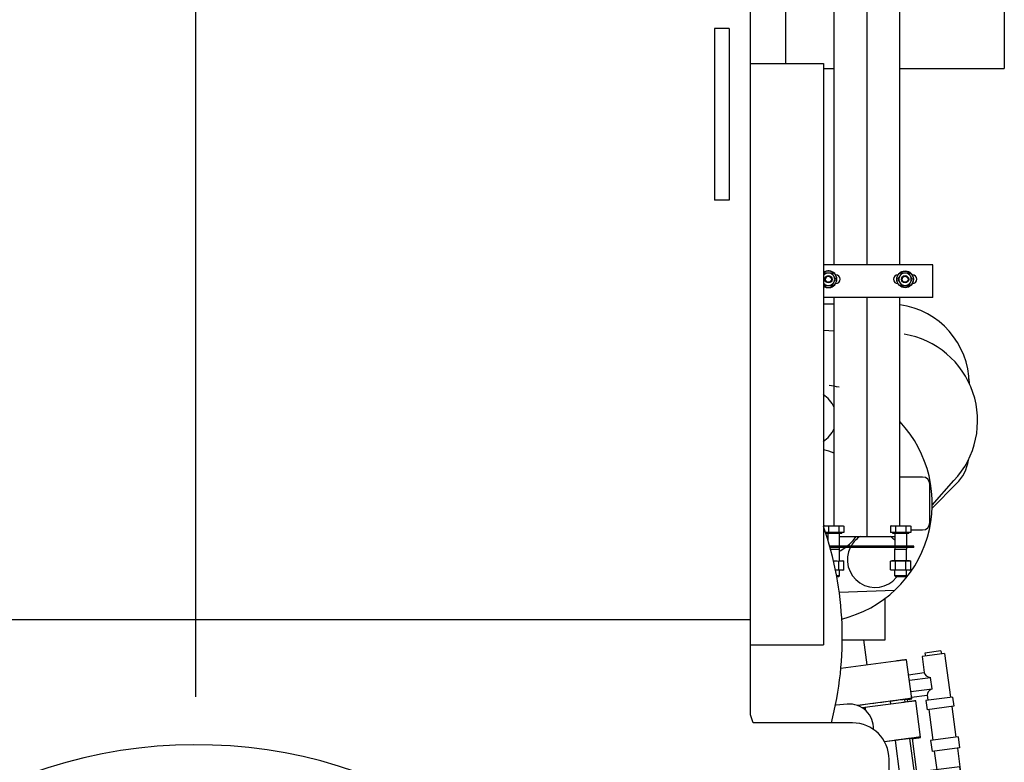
# Model space of a CAD drawing. Header units: millimetres. Extents: x 0 to 1189, y 0 to 841.
# Tile 56 of 173: x 178 to 232, y 631 to 672. Entities that reach past the tile are written whole.
import ezdxf
from ezdxf.enums import TextEntityAlignment as Align

# ---------------------------------------------------------------- set-up
doc = ezdxf.new("R2010")
doc.units = ezdxf.units.MM
doc.header["$LTSCALE"] = 65.395
doc.linetypes.add('CENTER', pattern=[0.6, 0.375, -0.075, 0.075, -0.075])
doc.layers.get('0').update_dxf_attribs({"linetype": 'CONTINUOUS'})
for name, color, linetype in [('1907_153200_84_ABL1057', 7, 'CONTINUOUS'), ('1907_153200_84_T1_PBL1072', 7, 'CONTINUOUS'), ('1907_153700_16_ABL1076', 7, 'CONTINUOUS'), ('1907_153700_16_T1_PBL1077', 7, 'CONTINUOUS'), ('1907_153701_32_PBL1091', 7, 'CONTINUOUS'), ('1907_734000_04_SIMPLE1_C_ABL981', 7, 'CONTINUOUS'), ('1907_734000_04_SIMPLE1_T1_C_PBL982', 7, 'CONTINUOUS'), ('1937_111200_09_SIMPLE1_B_ABL1967', 7, 'CONTINUOUS'), ('1937_111200_09_SIMPLE1_T1_B_PBL1968', 7, 'CONTINUOUS'), ('32007_040000_TLKGS_KS_V_ABL970', 7, 'CONTINUOUS'), ('32007_041000_TLKGS_KS_V_ABL971', 7, 'CONTINUOUS'), ('32007_060000_TLKGS_KGS_V_ABL985', 7, 'CONTINUOUS'), ('32007_061000_TLKGS_KGS_V_ABL986', 7, 'CONTINUOUS'), ('32007_448100_02_SIMPLE1_T1_X_PBL1053', 7, 'CONTINUOUS'), ('32007_448100_02_SIMPLE1_T2_X_PBL1033', 7, 'CONTINUOUS'), ('32007_448100_02_SIMPLE1_X_ABL1032', 7, 'CONTINUOUS'), ('32007_725700_01_SIMPLE1_T2_X_PBL1085', 7, 'CONTINUOUS'), ('32067_000000_TLKGS_MARKETING_ABL886', 7, 'CONTINUOUS'), ('32067_030000_TLKGS_V_ABL887', 7, 'CONTINUOUS'), ('32067_100000_TLKGS_V_ABL888', 7, 'CONTINUOUS'), ('6M32E_GENSET_AUSBAUMASSE_ABL869', 7, 'CONTINUOUS'), ('6M32E_GENSET_GENERATOR_ABL939', 7, 'CONTINUOUS'), ('6M32E_GENSET_GENERATOR_T1_PBL940', 7, 'CONTINUOUS'), ('6M32E_GENSET_VERROHRUNG_ABL864', 7, 'CONTINUOUS'), ('D6796-10_PBL1969', 7, 'CONTINUOUS'), ('D6796-10_PBL1973', 7, 'CONTINUOUS'), ('D931_1-M10X180_PBL1970', 7, 'CONTINUOUS'), ('D931_1-M10X180_PBL1974', 7, 'CONTINUOUS'), ('D931_1-M16X60_PBL1049', 7, 'CONTINUOUS'), ('D931_1-M16X60_PBL1050', 7, 'CONTINUOUS'), ('D934-M10_PBL1078', 7, 'CONTINUOUS'), ('D934-M10_PBL1079', 7, 'CONTINUOUS'), ('D934-M16_PBL1044', 7, 'CONTINUOUS'), ('D934-M16_PBL1045', 7, 'CONTINUOUS'), ('EN1092-1-01A-DN80-PN16_PBL1058', 7, 'CONTINUOUS'), ('N4251-B128X90_PBL1071', 7, 'CONTINUOUS'), ('rechts_4_VBL861', 7, 'CONTINUOUS')]:
    doc.layers.add(name, color=color, linetype=linetype)
doc.styles.get("Standard").update_dxf_attribs({"font": 'txt', "width": 0.6})
doc.dimstyles.new('DIMSTYLE_5', dxfattribs={"dimtxt": 3.5, "dimasz": 3.5, "dimexe": 1.8, "dimexo": 0, "dimgap": 0.875, "dimtad": 1, "dimlfac": 25, "dimdsep": 46, "dimtxsty": 'Standard', "dimblk": '_FILLED', "dimblk1": '_FILLED', "dimblk2": '_FILLED', "dimcen": 0.09, "dimadec": 0, "dimazin": 0, "dimtp": 1.2, "dimtm": 1.2, "dimtfac": 1, "dimtofl": 0, "dimtmove": 0, "dimatfit": 3, "dimldrblk": '_FILLED', "dimfxl": 1, "dimtolj": 1, "dimarcsym": 0})

# ---------------------------------------------------------------- blocks, each defined once
blk = doc.blocks.new('_FILLED')
at = {"color": 0, "linetype": 'ByBlock'}
blk.add_solid([(0, 0), (-1, 0.167), (-1, -0.167)], dxfattribs=at)
blk = doc.blocks.new('*D16')
at = {"color": 6, "linetype": 'Continuous'}
for p, q in [((108.485, 640.481), (108.485, 753.561)), ((187.205, 637.709), (187.205, 753.561)), ((108.485, 751.761), (147.845, 751.761)), ((187.205, 751.761), (147.845, 751.761))]:
    blk.add_line(p, q, dxfattribs=at)
at = {"color": 6, "linetype": 'Continuous', "xscale": 3.5, "yscale": 3.5, "zscale": 3.5, "rotation": 180}
blk.add_blockref('_FILLED', (108.485, 751.761), dxfattribs=at)
at = {"color": 6, "linetype": 'Continuous', "xscale": 3.5, "yscale": 3.5, "zscale": 3.5}
blk.add_blockref('_FILLED', (187.205, 751.761), dxfattribs=at)
at = {"color": 6, "linetype": 'Continuous', "width": 0.636905}
blk.add_text('1968', height=3.5, dxfattribs=at).set_placement((147.845, 752.636), align=Align.CENTER)
blk = doc.blocks.new('*D17')
at = {"color": 6, "linetype": 'Continuous'}
for p, q in [((187.205, 637.709), (187.205, 753.561)), ((231.525, 703.849), (231.525, 753.561)), ((187.205, 751.761), (209.365, 751.761)), ((231.525, 751.761), (209.365, 751.761))]:
    blk.add_line(p, q, dxfattribs=at)
at = {"color": 6, "linetype": 'Continuous', "xscale": 3.5, "yscale": 3.5, "zscale": 3.5, "rotation": 180}
blk.add_blockref('_FILLED', (187.205, 751.761), dxfattribs=at)
at = {"color": 6, "linetype": 'Continuous', "xscale": 3.5, "yscale": 3.5, "zscale": 3.5}
blk.add_blockref('_FILLED', (231.525, 751.761), dxfattribs=at)
at = {"color": 6, "linetype": 'Continuous', "width": 0.583333}
blk.add_text('1108', height=3.5, dxfattribs=at).set_placement((209.365, 752.636), align=Align.CENTER)
blk = doc.blocks.new('D934-M16_PBL1044', base_point=(225.844, 642.181))
at = {"layer": 'D934-M16_PBL1044', "color": 7, "linetype": 'Continuous'}
for p, q in [((225.289, 642.421), (225.364, 642.441)), ((225.289, 641.941), (225.289, 642.421)), ((226.323, 642.441), (225.364, 642.441)), ((225.567, 641.941), (225.567, 642.421)), ((226.121, 641.941), (226.121, 642.421)), ((226.398, 642.421), (226.323, 642.441)), ((226.398, 641.941), (226.398, 642.421)), ((225.364, 641.921), (225.289, 641.941)), ((226.323, 641.921), (225.364, 641.921)), ((226.323, 641.921), (226.398, 641.941))]:
    blk.add_line(p, q, dxfattribs=at)
for points in [[(225.289, 642.421), (225.315, 642.427), (225.34, 642.433), (225.366, 642.436)], [(225.366, 642.436), (225.433, 642.445), (225.502, 642.438), (225.567, 642.421)], [(225.567, 642.421), (225.658, 642.433), (225.844, 642.448), (226.029, 642.433), (226.121, 642.421)], [(226.121, 642.421), (226.186, 642.438), (226.255, 642.445), (226.321, 642.436)], [(226.321, 642.436), (226.347, 642.433), (226.373, 642.427), (226.398, 642.421)], [(225.366, 641.925), (225.34, 641.929), (225.315, 641.934), (225.289, 641.941)], [(225.567, 641.941), (225.502, 641.923), (225.433, 641.916), (225.366, 641.925)], [(226.121, 641.941), (226.029, 641.928), (225.844, 641.913), (225.658, 641.928), (225.567, 641.941)], [(226.321, 641.925), (226.255, 641.916), (226.186, 641.923), (226.121, 641.941)], [(226.398, 641.941), (226.373, 641.934), (226.347, 641.929), (226.321, 641.925)]]:
    blk.add_open_spline(points, degree=3, dxfattribs=at)
blk = doc.blocks.new('D934-M16_PBL1045', base_point=(222.434, 642.181))
at = {"layer": 'D934-M16_PBL1045', "color": 7, "linetype": 'Continuous'}
for p, q in [((222.444, 641.941), (222.444, 642.421)), ((222.721, 642.421), (222.646, 642.441)), ((222.721, 641.941), (222.721, 642.421)), ((222.646, 641.921), (222.268, 641.921)), ((222.646, 641.921), (222.721, 641.941))]:
    blk.add_line(p, q, dxfattribs=at)
for points in [[(222.147, 642.441), (222.246, 642.442), (222.346, 642.434), (222.444, 642.421)], [(222.444, 642.421), (222.509, 642.438), (222.578, 642.445), (222.644, 642.436)], [(222.644, 642.436), (222.67, 642.433), (222.696, 642.427), (222.721, 642.421)], [(222.444, 641.941), (222.385, 641.933), (222.326, 641.927), (222.267, 641.924)], [(222.644, 641.925), (222.578, 641.916), (222.509, 641.923), (222.444, 641.941)], [(222.721, 641.941), (222.696, 641.934), (222.67, 641.929), (222.644, 641.925)]]:
    blk.add_open_spline(points, degree=3, dxfattribs=at)
blk = doc.blocks.new('D931_1-M16X60_PBL1049', base_point=(225.844, 642.961))
at = {"layer": 'D931_1-M16X60_PBL1049', "color": 7, "linetype": 'Continuous'}
for p, q in [((225.364, 644.361), (225.289, 644.341)), ((225.289, 644.341), (225.289, 643.993)), ((226.398, 643.993), (225.289, 643.993)), ((225.364, 644.361), (226.323, 644.361)), ((225.394, 643.993), (225.394, 643.961)), ((225.567, 644.341), (225.567, 643.993)), ((226.121, 644.341), (226.121, 643.993)), ((226.294, 643.993), (226.294, 643.961)), ((226.323, 644.361), (226.398, 644.341)), ((226.398, 644.341), (226.398, 643.993)), ((225.394, 643.961), (226.294, 643.961)), ((225.532, 643.937), (225.532, 643.241)), ((226.156, 643.937), (226.156, 643.241)), ((225.524, 643.081), (226.164, 643.081)), ((225.524, 642.441), (225.524, 643.081)), ((225.532, 643.161), (225.532, 643.081)), ((226.156, 643.161), (226.156, 643.081)), ((226.164, 642.441), (226.164, 643.081)), ((225.524, 641.61), (225.524, 641.921)), ((226.164, 641.61), (226.164, 641.921)), ((226.164, 641.61), (225.524, 641.61)), ((225.573, 641.561), (225.524, 641.61)), ((226.115, 641.561), (225.573, 641.561)), ((226.115, 641.561), (226.164, 641.61))]:
    blk.add_line(p, q, dxfattribs=at)
for centre, start, end in [((225.508, 643.937), 0, 90), ((226.18, 643.937), 90, 180)]:
    blk.add_arc(centre, 0.024, start, end, dxfattribs=at)
for points in [[(225.289, 644.341), (225.314, 644.347), (225.339, 644.353), (225.365, 644.356)], [(225.365, 644.356), (225.432, 644.365), (225.501, 644.358), (225.567, 644.341)], [(225.567, 644.341), (225.658, 644.353), (225.844, 644.368), (226.029, 644.353), (226.121, 644.341)], [(226.121, 644.341), (226.186, 644.358), (226.256, 644.365), (226.323, 644.356)], [(226.323, 644.356), (226.348, 644.353), (226.373, 644.347), (226.398, 644.341)]]:
    blk.add_open_spline(points, degree=3, dxfattribs=at)
blk = doc.blocks.new('D931_1-M16X60_PBL1050', base_point=(222.167, 642.961))
at = {"layer": 'D931_1-M16X60_PBL1050', "color": 7, "linetype": 'Continuous'}
for p, q in [((221.687, 644.361), (221.613, 644.341)), ((221.687, 644.361), (222.646, 644.361)), ((222.721, 643.993), (221.713, 643.993)), ((221.89, 644.341), (221.89, 643.993)), ((222.444, 644.341), (222.444, 643.993)), ((222.617, 643.993), (222.617, 643.961)), ((222.646, 644.361), (222.721, 644.341)), ((222.721, 644.341), (222.721, 643.993)), ((221.723, 643.961), (222.617, 643.961)), ((221.855, 643.937), (221.855, 643.571)), ((222.479, 643.937), (222.479, 643.241)), ((221.987, 643.081), (222.487, 643.081)), ((222.479, 643.161), (222.479, 643.081)), ((222.487, 642.441), (222.487, 643.081)), ((222.487, 641.61), (222.487, 641.921)), ((222.487, 641.61), (222.32, 641.61)), ((222.438, 641.561), (222.328, 641.561)), ((222.438, 641.561), (222.487, 641.61))]:
    blk.add_line(p, q, dxfattribs=at)
for centre, start, end in [((221.831, 643.937), 0, 90), ((222.503, 643.937), 90, 180)]:
    blk.add_arc(centre, 0.024, start, end, dxfattribs=at)
for points in [[(221.613, 644.341), (221.637, 644.347), (221.663, 644.353), (221.688, 644.356)], [(221.688, 644.356), (221.755, 644.365), (221.825, 644.358), (221.89, 644.341)], [(221.89, 644.341), (221.981, 644.353), (222.167, 644.368), (222.352, 644.353), (222.444, 644.341)], [(222.444, 644.341), (222.509, 644.358), (222.579, 644.365), (222.646, 644.356)], [(222.646, 644.356), (222.671, 644.353), (222.696, 644.347), (222.721, 644.341)]]:
    blk.add_open_spline(points, degree=3, dxfattribs=at)
blk = doc.blocks.new('EN1092-1-01A-DN80-PN16_PBL1058', base_point=(179.366, 694.761))
at = {"layer": 'EN1092-1-01A-DN80-PN16_PBL1058', "color": 7, "linetype": 'Continuous'}
for p, q in [((179.205, 695.161), (179.205, 694.361)), ((179.527, 695.161), (179.205, 695.161)), ((179.527, 694.361), (179.205, 694.361))]:
    blk.add_line(p, q, dxfattribs=at)
blk = doc.blocks.new('1907_153200_84_T1_PBL1072', base_point=(213.72, 668.341))
at = {"layer": '1907_153200_84_T1_PBL1072', "color": 7, "linetype": 'Continuous'}
for p, q in [((220.479, 692.921), (201.634, 692.921)), ((220.479, 689.321), (201.699, 689.321)), ((222.205, 658.661), (222.205, 685.121)), ((225.805, 658.661), (225.805, 685.121)), ((222.205, 644.361), (222.205, 656.861)), ((225.805, 644.361), (225.805, 656.861)), ((222.479, 643.761), (225.532, 643.761))]:
    blk.add_line(p, q, dxfattribs=at)
at = {"layer": '1907_153200_84_T1_PBL1072', "color": 2, "linetype": 'CENTER'}
for p, q in [((220.479, 691.121), (201.667, 691.121)), ((224.005, 658.661), (224.005, 685.121)), ((224.005, 643.761), (224.005, 656.861))]:
    blk.add_line(p, q, dxfattribs=at)
at = {"layer": '1907_153200_84_T1_PBL1072', "color": 7, "linetype": 'Continuous'}
for points, knots in [([(225.805, 685.121), (225.805, 686.083), (225.586, 687.95), (224.729, 690.103), (223.685, 691.48), (222.75, 692.276), (221.663, 692.798), (220.871, 692.921), (220.479, 692.921)], [0, 0, 0, 0, 0.277582, 0.536107, 0.656732, 0.772939, 0.886833, 1, 1, 1, 1]), ([(222.205, 685.121), (222.205, 685.738), (222.109, 686.641), (221.778, 687.737), (221.474, 688.395), (221.147, 688.876), (220.85, 689.166), (220.63, 689.295), (220.516, 689.321), (220.479, 689.321)], [0, 0, 0, 0, 0.387885, 0.56407, 0.71801, 0.841627, 0.927974, 0.976473, 1, 1, 1, 1])]:
    blk.add_open_spline(points, degree=3, knots=knots, dxfattribs=at)
at = {"layer": '1907_153200_84_T1_PBL1072', "color": 2, "linetype": 'CENTER'}
blk.add_open_spline([(224.005, 685.121), (224.002, 685.169), (223.997, 685.266), (223.988, 685.412), (223.98, 685.558), (223.972, 685.703), (223.965, 685.825), (223.959, 685.922), (223.955, 685.995), (223.951, 686.055), (223.949, 686.104), (223.946, 686.14), (223.944, 686.177), (223.943, 686.207), (223.941, 686.232), (223.94, 686.247), (223.94, 686.259), (223.939, 686.268), (223.939, 686.276), (223.938, 686.281), (223.938, 686.284), (223.938, 686.286), (223.938, 686.288), (223.937, 686.291), (223.936, 686.296), (223.935, 686.304), (223.933, 686.312), (223.931, 686.324), (223.929, 686.339), (223.925, 686.362), (223.919, 686.391), (223.913, 686.426), (223.907, 686.461), (223.899, 686.508), (223.888, 686.566), (223.876, 686.636), (223.859, 686.73), (223.839, 686.847), (223.818, 686.963), (223.801, 687.057), (223.789, 687.127), (223.779, 687.185), (223.77, 687.232), (223.764, 687.267), (223.758, 687.302), (223.753, 687.331), (223.748, 687.355), (223.746, 687.369), (223.744, 687.381), (223.742, 687.39), (223.741, 687.397), (223.74, 687.402), (223.74, 687.405), (223.739, 687.407), (223.738, 687.409), (223.738, 687.412), (223.736, 687.417), (223.734, 687.423), (223.732, 687.431), (223.728, 687.442), (223.724, 687.456), (223.717, 687.477), (223.709, 687.504), (223.699, 687.536), (223.689, 687.569), (223.675, 687.612), (223.658, 687.666), (223.638, 687.73), (223.611, 687.816), (223.578, 687.924), (223.544, 688.032), (223.517, 688.118), (223.497, 688.183), (223.48, 688.236), (223.466, 688.28), (223.456, 688.312), (223.446, 688.344), (223.438, 688.371), (223.431, 688.393), (223.427, 688.406), (223.424, 688.417), (223.421, 688.425), (223.419, 688.432), (223.417, 688.436), (223.417, 688.439), (223.416, 688.441), (223.415, 688.443), (223.414, 688.445), (223.412, 688.449), (223.409, 688.455), (223.406, 688.463), (223.401, 688.472), (223.395, 688.484), (223.386, 688.504), (223.374, 688.528), (223.361, 688.556), (223.347, 688.585), (223.328, 688.624), (223.305, 688.672), (223.277, 688.729), (223.24, 688.806), (223.194, 688.902), (223.148, 688.998), (223.111, 689.075), (223.083, 689.133), (223.06, 689.181), (223.042, 689.219), (223.028, 689.248), (223.014, 689.277), (223.002, 689.301), (222.993, 689.32), (222.987, 689.332), (222.983, 689.342), (222.979, 689.349), (222.976, 689.355), (222.974, 689.359), (222.973, 689.362), (222.972, 689.363), (222.971, 689.365), (222.97, 689.367), (222.967, 689.37), (222.964, 689.375), (222.96, 689.381), (222.954, 689.389), (222.947, 689.398), (222.936, 689.414), (222.922, 689.433), (222.906, 689.456), (222.889, 689.48), (222.867, 689.51), (222.839, 689.549), (222.806, 689.596), (222.762, 689.658), (222.706, 689.735), (222.651, 689.812), (222.607, 689.874), (222.573, 689.921), (222.546, 689.96), (222.524, 689.991), (222.507, 690.014), (222.493, 690.033), (222.482, 690.049), (222.474, 690.06), (222.465, 690.072), (222.458, 690.081), (222.453, 690.089), (222.449, 690.095), (222.445, 690.1), (222.443, 690.103), (222.441, 690.105), (222.44, 690.107), (222.439, 690.108), (222.438, 690.109), (222.435, 690.112), (222.431, 690.115), (222.426, 690.12), (222.42, 690.125), (222.412, 690.133), (222.403, 690.141), (222.393, 690.15), (222.38, 690.161), (222.365, 690.176), (222.346, 690.193), (222.32, 690.216), (222.289, 690.245), (222.251, 690.28), (222.2, 690.326), (222.137, 690.383), (222.074, 690.441), (222.023, 690.487), (221.985, 690.522), (221.954, 690.55), (221.929, 690.574), (221.91, 690.591), (221.894, 690.605), (221.881, 690.617), (221.872, 690.625), (221.862, 690.634), (221.854, 690.641), (221.848, 690.647), (221.844, 690.651), (221.841, 690.654), (221.839, 690.656), (221.837, 690.657), (221.835, 690.659), (221.834, 690.66), (221.833, 690.661), (221.831, 690.662), (221.829, 690.663), (221.826, 690.664), (221.823, 690.666), (221.818, 690.668), (221.812, 690.672), (221.803, 690.676), (221.793, 690.681), (221.782, 690.687), (221.769, 690.694), (221.752, 690.703), (221.731, 690.713), (221.704, 690.728), (221.669, 690.746), (221.628, 690.767), (221.573, 690.796), (221.505, 690.831), (221.436, 690.867), (221.381, 690.895), (221.34, 690.917), (221.306, 690.935), (221.278, 690.949), (221.258, 690.96), (221.241, 690.968), (221.227, 690.976), (221.217, 690.981), (221.206, 690.986), (221.198, 690.991), (221.191, 690.994), (221.187, 690.997), (221.183, 690.998), (221.181, 691), (221.179, 691.001), (221.177, 691.002), (221.176, 691.002), (221.174, 691.003), (221.172, 691.003), (221.17, 691.003), (221.167, 691.004), (221.164, 691.004), (221.159, 691.005), (221.152, 691.006), (221.143, 691.008), (221.132, 691.01), (221.121, 691.012), (221.107, 691.014), (221.088, 691.017), (221.067, 691.021), (221.038, 691.026), (221.001, 691.032), (220.958, 691.039), (220.914, 691.047), (220.871, 691.054), (220.813, 691.064), (220.74, 691.076), (220.653, 691.091), (220.566, 691.106), (220.508, 691.116), (220.479, 691.121)], degree=3, knots=[0, 0, 0, 0, 0.015625, 0.03125, 0.046875, 0.0625, 0.078125, 0.085938, 0.09375, 0.101562, 0.105469, 0.109375, 0.113281, 0.117188, 0.119141, 0.121094, 0.12207, 0.123047, 0.124023, 0.124512, 0.124756, 0.125, 0.125244, 0.125488, 0.125977, 0.126953, 0.12793, 0.128906, 0.130859, 0.132812, 0.136719, 0.140625, 0.144531, 0.148438, 0.15625, 0.164062, 0.171875, 0.1875, 0.203125, 0.210938, 0.21875, 0.226562, 0.230469, 0.234375, 0.238281, 0.242188, 0.244141, 0.246094, 0.24707, 0.248047, 0.249023, 0.249512, 0.249756, 0.25, 0.250244, 0.250488, 0.250977, 0.251953, 0.25293, 0.253906, 0.255859, 0.257812, 0.261719, 0.265625, 0.269531, 0.273438, 0.28125, 0.289062, 0.296875, 0.3125, 0.328125, 0.335938, 0.34375, 0.351562, 0.355469, 0.359375, 0.363281, 0.367188, 0.369141, 0.371094, 0.37207, 0.373047, 0.374023, 0.374512, 0.374756, 0.375, 0.375244, 0.375488, 0.375977, 0.376953, 0.37793, 0.378906, 0.380859, 0.382812, 0.386719, 0.390625, 0.394531, 0.398438, 0.40625, 0.414062, 0.421875, 0.4375, 0.453125, 0.460938, 0.46875, 0.476562, 0.480469, 0.484375, 0.488281, 0.492188, 0.494141, 0.496094, 0.49707, 0.498047, 0.499023, 0.499512, 0.499756, 0.5, 0.500244, 0.500488, 0.500977, 0.501953, 0.50293, 0.503906, 0.505859, 0.507812, 0.511719, 0.515625, 0.519531, 0.523438, 0.53125, 0.539062, 0.546875, 0.5625, 0.578125, 0.585938, 0.59375, 0.601562, 0.605469, 0.609375, 0.613281, 0.615234, 0.617188, 0.619141, 0.621094, 0.62207, 0.623047, 0.624023, 0.624512, 0.624756, 0.625, 0.625244, 0.625488, 0.625977, 0.626953, 0.62793, 0.628906, 0.630859, 0.632812, 0.634766, 0.636719, 0.640625, 0.644531, 0.648438, 0.65625, 0.664062, 0.671875, 0.6875, 0.703125, 0.710938, 0.71875, 0.726562, 0.730469, 0.734375, 0.738281, 0.740234, 0.742188, 0.744141, 0.746094, 0.74707, 0.748047, 0.748535, 0.749023, 0.749512, 0.749756, 0.75, 0.750244, 0.750488, 0.750977, 0.751465, 0.751953, 0.75293, 0.753906, 0.755859, 0.757812, 0.759766, 0.761719, 0.765625, 0.769531, 0.773438, 0.78125, 0.789062, 0.796875, 0.8125, 0.828125, 0.835938, 0.84375, 0.851562, 0.855469, 0.859375, 0.863281, 0.865234, 0.867188, 0.869141, 0.871094, 0.87207, 0.873047, 0.873535, 0.874023, 0.874512, 0.874756, 0.875, 0.875244, 0.875488, 0.875977, 0.876465, 0.876953, 0.87793, 0.878906, 0.880859, 0.882812, 0.884766, 0.886719, 0.890625, 0.894531, 0.898438, 0.90625, 0.914062, 0.921875, 0.929688, 0.9375, 0.953125, 0.96875, 0.984375, 1, 1, 1, 1], dxfattribs=at)
blk = doc.blocks.new('1907_153200_84_ABL1057', base_point=(202.505, 669.461))
at = {"layer": '1907_153200_84_T1_PBL1072'}
blk.add_blockref('1907_153200_84_T1_PBL1072', (213.72, 668.341), dxfattribs=at)
at = {"layer": 'EN1092-1-01A-DN80-PN16_PBL1058'}
blk.add_blockref('EN1092-1-01A-DN80-PN16_PBL1058', (179.366, 694.761), dxfattribs=at)
blk = doc.blocks.new('N4251-B128X90_PBL1071', base_point=(224.256, 643.201))
at = {"layer": 'N4251-B128X90_PBL1071', "color": 7, "linetype": 'Continuous'}
for p, q in [((226.565, 643.241), (221.946, 643.241)), ((226.565, 643.161), (221.966, 643.161)), ((226.565, 643.161), (226.565, 643.241))]:
    blk.add_line(p, q, dxfattribs=at)
blk = doc.blocks.new('1907_153700_16_T1_PBL1077', base_point=(224.605, 657.761))
at = {"layer": '1907_153700_16_T1_PBL1077', "color": 7, "linetype": 'Continuous'}
for p, q in [((227.605, 658.661), (221.605, 658.661)), ((227.605, 656.861), (227.605, 658.661)), ((222.273, 658.101), (222.285, 658.101)), ((226.473, 658.101), (226.485, 658.101)), ((225.698, 657.621), (225.685, 657.621)), ((227.605, 656.861), (221.605, 656.861))]:
    blk.add_line(p, q, dxfattribs=at)
for centre, start, end in [((222.285, 657.861), 270, 90), ((225.685, 657.861), 90, 270), ((226.485, 657.861), 270, 90)]:
    blk.add_arc(centre, 0.24, start, end, dxfattribs=at)
blk = doc.blocks.new('1907_153700_16_ABL1076', base_point=(224.605, 657.761))
at = {"layer": '1907_153700_16_T1_PBL1077'}
blk.add_blockref('1907_153700_16_T1_PBL1077', (224.605, 657.761), dxfattribs=at)
blk = doc.blocks.new('D934-M10_PBL1078', base_point=(221.942, 657.861))
at = {"layer": 'D934-M10_PBL1078', "color": 7, "linetype": 'Continuous'}
for p, q in [((221.689, 658.201), (221.605, 658.056)), ((222.082, 658.201), (221.689, 658.201)), ((222.278, 657.861), (222.082, 658.201)), ((221.605, 657.666), (221.689, 657.521)), ((221.689, 657.521), (222.082, 657.521)), ((222.082, 657.521), (222.278, 657.861))]:
    blk.add_line(p, q, dxfattribs=at)
for points, knots in [([(221.885, 658.201), (221.831, 658.201), (221.721, 658.173), (221.636, 658.098), (221.605, 658.053)], [0, 0, 0, 0, 0.500108, 1, 1, 1, 1]), ([(221.605, 657.668), (221.636, 657.624), (221.721, 657.548), (221.831, 657.521), (221.885, 657.521)], [0, 0, 0, 0, 0.499892, 1, 1, 1, 1])]:
    blk.add_open_spline(points, degree=3, knots=knots, dxfattribs=at)
for points in [[(222.18, 658.031), (222.15, 658.081), (222.063, 658.169), (221.944, 658.201), (221.885, 658.201)], [(222.18, 657.691), (222.209, 657.742), (222.241, 657.861), (222.209, 657.98), (222.18, 658.031)], [(221.885, 657.521), (221.944, 657.521), (222.063, 657.553), (222.15, 657.64), (222.18, 657.691)]]:
    blk.add_open_spline(points, degree=3, dxfattribs=at)
blk = doc.blocks.new('D934-M10_PBL1079', base_point=(226.085, 657.861))
at = {"layer": 'D934-M10_PBL1079', "color": 7, "linetype": 'Continuous'}
for p, q in [((225.889, 658.201), (225.693, 657.861)), ((226.282, 658.201), (225.889, 658.201)), ((226.478, 657.861), (226.282, 658.201)), ((225.693, 657.861), (225.889, 657.521)), ((225.889, 657.521), (226.282, 657.521)), ((226.282, 657.521), (226.478, 657.861))]:
    blk.add_line(p, q, dxfattribs=at)
for points in [[(225.791, 658.031), (225.762, 657.98), (225.73, 657.861), (225.762, 657.742), (225.791, 657.691)], [(226.085, 658.201), (226.027, 658.201), (225.907, 658.169), (225.82, 658.081), (225.791, 658.031)], [(226.38, 658.031), (226.35, 658.081), (226.263, 658.169), (226.144, 658.201), (226.085, 658.201)], [(226.38, 657.691), (226.409, 657.742), (226.441, 657.861), (226.409, 657.98), (226.38, 658.031)], [(225.791, 657.691), (225.82, 657.64), (225.907, 657.553), (226.027, 657.521), (226.085, 657.521)], [(226.085, 657.521), (226.144, 657.521), (226.263, 657.553), (226.35, 657.64), (226.38, 657.691)]]:
    blk.add_open_spline(points, degree=3, dxfattribs=at)
blk = doc.blocks.new('1907_153701_32_PBL1091', base_point=(226.485, 657.861))
at = {"layer": '1907_153701_32_PBL1091', "color": 7, "linetype": 'Continuous'}
for p, q in [((226.485, 658.08), (226.485, 658.101)), ((226.485, 657.621), (226.485, 657.641))]:
    blk.add_line(p, q, dxfattribs=at)
blk = doc.blocks.new('D6796-10_PBL1969', base_point=(221.609, 657.861))
at = {"layer": 'D6796-10_PBL1969', "color": 7, "linetype": 'Continuous'}
for radius, start, end in [(0.46, 233.1597, 126.8403), (0.449, 232.1024, 127.8976)]:
    blk.add_arc((221.885, 657.861), radius, start, end, dxfattribs=at)
blk = doc.blocks.new('D931_1-M10X180_PBL1970', base_point=(221.885, 657.861))
at = {"layer": 'D931_1-M10X180_PBL1970', "color": 7, "linetype": 'Continuous'}
for radius in [0.2, 0.163]:
    blk.add_circle((221.885, 657.861), radius, dxfattribs=at)
blk = doc.blocks.new('D6796-10_PBL1973', base_point=(226.085, 657.861))
at = {"layer": 'D6796-10_PBL1973', "color": 7, "linetype": 'Continuous'}
for radius in [0.46, 0.449]:
    blk.add_circle((226.085, 657.861), radius, dxfattribs=at)
blk = doc.blocks.new('D931_1-M10X180_PBL1974', base_point=(226.085, 657.861))
at = {"layer": 'D931_1-M10X180_PBL1974', "color": 7, "linetype": 'Continuous'}
for radius in [0.2, 0.163]:
    blk.add_circle((226.085, 657.861), radius, dxfattribs=at)
blk = doc.blocks.new('6M32E_GENSET_VERROHRUNG_ABL864', base_point=(183.405, 624.851))
at = {"layer": '1907_153200_84_ABL1057'}
blk.add_blockref('1907_153200_84_ABL1057', (202.505, 669.461), dxfattribs=at)
at = {"layer": '1907_153700_16_ABL1076'}
blk.add_blockref('1907_153700_16_ABL1076', (224.605, 657.761), dxfattribs=at)
at = {"layer": '1907_153701_32_PBL1091'}
blk.add_blockref('1907_153701_32_PBL1091', (226.485, 657.861), dxfattribs=at)
at = {"layer": 'D6796-10_PBL1969'}
blk.add_blockref('D6796-10_PBL1969', (221.609, 657.861), dxfattribs=at)
at = {"layer": 'D6796-10_PBL1973'}
blk.add_blockref('D6796-10_PBL1973', (226.085, 657.861), dxfattribs=at)
at = {"layer": 'D931_1-M10X180_PBL1970'}
blk.add_blockref('D931_1-M10X180_PBL1970', (221.885, 657.861), dxfattribs=at)
at = {"layer": 'D931_1-M10X180_PBL1974'}
blk.add_blockref('D931_1-M10X180_PBL1974', (226.085, 657.861), dxfattribs=at)
at = {"layer": 'D931_1-M16X60_PBL1049'}
blk.add_blockref('D931_1-M16X60_PBL1049', (225.844, 642.961), dxfattribs=at)
at = {"layer": 'D931_1-M16X60_PBL1050'}
blk.add_blockref('D931_1-M16X60_PBL1050', (222.167, 642.961), dxfattribs=at)
at = {"layer": 'D934-M10_PBL1078'}
blk.add_blockref('D934-M10_PBL1078', (221.942, 657.861), dxfattribs=at)
at = {"layer": 'D934-M10_PBL1079'}
blk.add_blockref('D934-M10_PBL1079', (226.085, 657.861), dxfattribs=at)
at = {"layer": 'D934-M16_PBL1044'}
blk.add_blockref('D934-M16_PBL1044', (225.844, 642.181), dxfattribs=at)
at = {"layer": 'D934-M16_PBL1045'}
blk.add_blockref('D934-M16_PBL1045', (222.434, 642.181), dxfattribs=at)
at = {"layer": 'N4251-B128X90_PBL1071'}
blk.add_blockref('N4251-B128X90_PBL1071', (224.256, 643.201), dxfattribs=at)
blk = doc.blocks.new('32007_725700_01_SIMPLE1_T2_X_PBL1085', base_point=(225.525, 686.629))
at = {"layer": '32007_725700_01_SIMPLE1_T2_X_PBL1085', "color": 7, "linetype": 'Continuous'}
for p, q in [((219.525, 703.849), (219.525, 692.921)), ((219.525, 703.849), (231.525, 703.849)), ((231.525, 703.849), (231.525, 669.409)), ((219.525, 689.321), (219.525, 669.681)), ((221.605, 669.409), (222.205, 669.409)), ((225.805, 669.409), (231.525, 669.409))]:
    blk.add_line(p, q, dxfattribs=at)
blk = doc.blocks.new('6M32E_GENSET_AUSBAUMASSE_ABL869', base_point=(170.005, 687.489))
at = {"layer": '32007_725700_01_SIMPLE1_T2_X_PBL1085'}
blk.add_blockref('32007_725700_01_SIMPLE1_T2_X_PBL1085', (225.525, 686.629), dxfattribs=at)
blk = doc.blocks.new('1937_111200_09_SIMPLE1_T1_B_PBL1968', base_point=(221.832, 638.937))
at = {"layer": '1937_111200_09_SIMPLE1_T1_B_PBL1968', "color": 7, "linetype": 'Continuous'}
blk.add_arc((204.042, 638.23), 18.6, 345.4528, 19.0966, dxfattribs=at)
blk = doc.blocks.new('1937_111200_09_SIMPLE1_B_ABL1967', base_point=(221.832, 638.937))
at = {"layer": '1937_111200_09_SIMPLE1_T1_B_PBL1968'}
blk.add_blockref('1937_111200_09_SIMPLE1_T1_B_PBL1968', (221.832, 638.937), dxfattribs=at)
blk = doc.blocks.new('32067_100000_TLKGS_V_ABL888', base_point=(196.026, 625.681))
at = {"layer": '1937_111200_09_SIMPLE1_B_ABL1967'}
blk.add_blockref('1937_111200_09_SIMPLE1_B_ABL1967', (221.832, 638.937), dxfattribs=at)
blk = doc.blocks.new('32067_030000_TLKGS_V_ABL887', base_point=(182.532, 641.531))
at = {"layer": '32067_100000_TLKGS_V_ABL888'}
blk.add_blockref('32067_100000_TLKGS_V_ABL888', (196.026, 625.681), dxfattribs=at)
blk = doc.blocks.new('1907_734000_04_SIMPLE1_T1_C_PBL982', base_point=(187.205, 605.561))
at = {"layer": '1907_734000_04_SIMPLE1_T1_C_PBL982', "color": 2, "linetype": 'CENTER'}
blk.add_line((187.205, 605.561), (187.205, 637.709), dxfattribs=at)
blk = doc.blocks.new('1907_734000_04_SIMPLE1_C_ABL981', base_point=(187.205, 605.561))
at = {"layer": '1907_734000_04_SIMPLE1_T1_C_PBL982'}
blk.add_blockref('1907_734000_04_SIMPLE1_T1_C_PBL982', (187.205, 605.561), dxfattribs=at)
blk = doc.blocks.new('32007_041000_TLKGS_KS_V_ABL971', base_point=(181.595, 613.365))
at = {"layer": '1907_734000_04_SIMPLE1_C_ABL981'}
blk.add_blockref('1907_734000_04_SIMPLE1_C_ABL981', (187.205, 605.561), dxfattribs=at)
blk = doc.blocks.new('32007_040000_TLKGS_KS_V_ABL970', base_point=(181.595, 613.365))
at = {"layer": '32007_041000_TLKGS_KS_V_ABL971'}
blk.add_blockref('32007_041000_TLKGS_KS_V_ABL971', (181.595, 613.365), dxfattribs=at)
blk = doc.blocks.new('32007_448100_02_SIMPLE1_T2_X_PBL1033', base_point=(225.712, 629.417))
at = {"layer": '32007_448100_02_SIMPLE1_T2_X_PBL1033', "color": 7, "linetype": 'Continuous'}
for p, q in [((223.807, 638.105), (223.987, 636.734)), ((226.449, 634.898), (226.17, 637.02)), ((228.254, 637.365), (227.017, 637.202)), ((227.017, 637.202), (227.135, 636.312)), ((228.054, 637.499), (227.176, 637.384)), ((227.176, 637.384), (227.197, 637.225)), ((228.054, 637.499), (228.075, 637.341)), ((228.254, 637.365), (228.57, 634.961)), ((225.575, 636.943), (222.554, 636.546)), ((226.278, 636.2), (227.135, 636.312)), ((226.319, 635.891), (227.485, 636.044)), ((227.566, 635.426), (227.485, 636.044)), ((226.4, 635.272), (227.566, 635.426)), ((225.854, 634.822), (223.472, 634.508)), ((226.053, 634.845), (226.073, 634.69)), ((226.191, 634.853), (226.211, 634.708)), ((226.441, 634.963), (227.297, 635.076)), ((226.449, 634.877), (226.449, 634.898)), ((228.684, 634.976), (227.22, 634.783)), ((227.297, 635.076), (227.334, 634.798)), ((228.684, 634.976), (228.75, 634.472)), ((222.315, 634.531), (222.272, 634.567)), ((222.916, 634.584), (222.315, 634.531)), ((225.875, 634.664), (223.732, 634.382)), ((223.894, 634.38), (223.757, 634.368)), ((223.894, 634.38), (223.904, 634.256)), ((225.259, 634.74), (225.28, 634.585)), ((226.929, 632.782), (226.668, 634.765)), ((227.22, 634.783), (227.287, 634.279)), ((228.75, 634.472), (227.287, 634.279)), ((227.387, 634.293), (227.605, 632.615)), ((228.65, 634.459), (228.874, 632.782)), ((226.136, 632.681), (224.956, 632.525)), ((226.335, 632.703), (226.581, 630.83)), ((226.473, 632.712), (226.719, 630.848)), ((226.929, 632.762), (226.929, 632.782)), ((228.993, 632.798), (227.485, 632.599)), ((228.993, 632.798), (229.072, 632.198)), ((225.547, 632.598), (224.962, 632.523)), ((225.541, 632.599), (225.788, 630.725)), ((227.485, 632.599), (227.564, 631.999)), ((229.072, 632.198), (227.564, 631.999)), ((228.953, 632.182), (229.166, 630.561)), ((227.684, 632.015), (227.819, 630.987)), ((229.08, 631.153), (227.336, 630.924)), ((229.158, 630.558), (229.08, 631.153)), ((227.335, 630.929), (225.59, 630.699)), ((225.59, 630.699), (225.59, 630.696)), ((225.668, 630.105), (225.59, 630.699)), ((225.668, 630.101), (225.59, 630.696)), ((227.413, 630.334), (227.335, 630.929)), ((229.158, 630.558), (227.413, 630.329)), ((228.369, 630.452), (228.766, 630.504)), ((228.766, 630.504), (228.874, 630.518)), ((229.104, 630.548), (229.157, 630.555)), ((229.157, 630.555), (229.158, 630.555)), ((229.243, 630.571), (229.158, 630.56)), ((229.158, 630.555), (229.158, 630.558)), ((229.243, 630.571), (229.296, 630.166)), ((227.413, 630.334), (225.668, 630.105)), ((225.668, 630.101), (225.867, 630.127)), ((225.668, 630.105), (225.668, 630.101)), ((225.867, 630.128), (226.31, 626.761)), ((226.426, 630.203), (226.263, 630.181)), ((226.426, 630.203), (226.463, 630.208)), ((226.463, 630.208), (227.021, 630.279)), ((226.66, 630.233), (227.117, 626.761)), ((226.797, 630.251), (227.257, 626.761)), ((226.8, 630.229), (227.417, 630.31)), ((227.021, 630.261), (226.8, 630.231)), ((227.021, 630.261), (227.018, 630.279)), ((227.021, 630.279), (227.021, 630.261)), ((227.413, 630.329), (227.413, 630.334)), ((227.417, 630.319), (227.822, 630.372)), ((227.417, 630.31), (227.417, 630.319)), ((227.821, 630.377), (227.874, 629.979)), ((229.296, 630.166), (227.874, 629.979)), ((228.071, 630.005), (228.541, 628.26)), ((228.314, 630.445), (228.369, 630.452)), ((229.099, 630.14), (229.096, 628.333)), ((229.096, 628.333), (228.541, 628.26)), ((226.521, 625.155), (226.581, 624.703)), ((227.605, 624.115), (227.652, 623.761)), ((227.977, 624.296), (227.977, 624.3)), ((227.977, 624.296), (228.066, 623.664)), ((229.363, 624.491), (229.453, 623.855)), ((226.126, 623.561), (221.372, 622.935)), ((221.89, 623.561), (221.962, 623.013)), ((228.194, 621.672), (227.915, 623.794)), ((227.992, 623.207), (230.053, 623.478)), ((228.067, 623.66), (228.066, 623.664)), ((228.072, 623.483), (228.071, 623.488)), ((228.072, 623.483), (228.108, 623.222)), ((229.454, 623.851), (229.453, 623.855)), ((229.497, 623.684), (229.536, 623.41)), ((230.053, 623.478), (230.221, 622.209)), ((221.372, 622.935), (221.204, 622.913)), ((228.159, 621.938), (230.221, 622.209)), ((227.6, 621.596), (221.651, 620.813)), ((221.651, 620.788), (227.6, 621.571)), ((228.194, 621.652), (228.194, 621.672))]:
    blk.add_line(p, q, dxfattribs=at)
for centre, radius, start, end in [((223.032, 633.265), 1.324, 357.1491, 95.0002), ((299.199, 57.961), 581.498, 97.304646, 97.482414), ((228.523, 623.724), 0.461, 188.0249, 191.9734), ((228.997, 623.791), 0.461, 3.8374, 7.479), ((239.349, 486.28), 135.693, 97.4944, 97.68434), ((207.159, 730.464), 110.63, 277.29406, 277.52694)]:
    blk.add_arc(centre, radius, start, end, dxfattribs=at)
for centre, major_axis, ratio, start_param, end_param in [((227.753, 636.394), (0.618, 0.081), 0.57735, -3.140909, -2.093711), ((227.916, 635.157), (0.618, 0.082), 0.57735, 2.093712, 3.14091), ((228.533, 630.471), (0.711, 0.094), 0.003461, 0.638029, 1.069385), ((228.533, 630.471), (0.711, 0.094), 0.003461, 1.883223, 3.141137)]:
    blk.add_ellipse(centre, major_axis=major_axis, ratio=ratio, start_param=start_param, end_param=end_param, dxfattribs=at)
for points, knots in [([(226.17, 637.02), (226.17, 637.021), (226.164, 637.018), (226.157, 637.019), (226.142, 637.016), (226.113, 637.013), (226.063, 637.007), (225.99, 636.998), (225.901, 636.986), (225.761, 636.968), (225.651, 636.953), (225.575, 636.943)], [0, 0, 0, 0, 0.004785, 0.019151, 0.042965, 0.075999, 0.168372, 0.292721, 0.444266, 0.617186, 1, 1, 1, 1]), ([(226.053, 634.845), (226.053, 634.846), (226.049, 634.844), (226.044, 634.845), (226.034, 634.843), (226.015, 634.841), (225.981, 634.836), (225.933, 634.83), (225.873, 634.822), (225.78, 634.81), (225.707, 634.801), (225.656, 634.794)], [0, 0, 0, 0, 0.004826, 0.019227, 0.043071, 0.076129, 0.16853, 0.292881, 0.444408, 0.617291, 1, 1, 1, 1]), ([(226.449, 634.898), (226.449, 634.899), (226.443, 634.896), (226.437, 634.897), (226.421, 634.895), (226.393, 634.892), (226.342, 634.885), (226.27, 634.876), (226.181, 634.864), (226.04, 634.846), (225.93, 634.832), (225.854, 634.822)], [0, 0, 0, 0, 0.004785, 0.019151, 0.042965, 0.075999, 0.168372, 0.292721, 0.444266, 0.617186, 1, 1, 1, 1]), ([(226.191, 634.853), (226.191, 634.854), (226.187, 634.853), (226.182, 634.853), (226.172, 634.852), (226.15, 634.85), (226.113, 634.846), (226.081, 634.842), (226.063, 634.84)], [0, 0, 0, 0, 0.016019, 0.063252, 0.141795, 0.251583, 0.564332, 1, 1, 1, 1]), ([(226.195, 634.842), (226.231, 634.847), (226.281, 634.853), (226.343, 634.862), (226.38, 634.867), (226.408, 634.871), (226.431, 634.873), (226.44, 634.877), (226.449, 634.876), (226.449, 634.877)], [0, 0, 0, 0, 0.417822, 0.590176, 0.734733, 0.849412, 0.932565, 0.982998, 1, 1, 1, 1]), ([(225.656, 634.794), (225.605, 634.787), (225.532, 634.778), (225.439, 634.765), (225.379, 634.757), (225.331, 634.751), (225.297, 634.746), (225.278, 634.743), (225.268, 634.742), (225.264, 634.74), (225.259, 634.741), (225.259, 634.74)], [0, 0, 0, 0, 0.38264, 0.555523, 0.707064, 0.831434, 0.923853, 0.956918, 0.980768, 0.995173, 1, 1, 1, 1]), ([(226.668, 634.765), (226.668, 634.767), (226.66, 634.763), (226.652, 634.765), (226.631, 634.761), (226.606, 634.758), (226.572, 634.754), (226.515, 634.747), (226.429, 634.736), (226.31, 634.721), (226.175, 634.703), (226.028, 634.684), (225.927, 634.671), (225.875, 634.664)], [0, 0, 0, 0, 0.004785, 0.01915, 0.042965, 0.075999, 0.117936, 0.168372, 0.29272, 0.444266, 0.617186, 0.804833, 1, 1, 1, 1]), ([(225.938, 632.653), (225.887, 632.646), (225.814, 632.636), (225.72, 632.624), (225.661, 632.616), (225.613, 632.609), (225.579, 632.605), (225.56, 632.602), (225.55, 632.601), (225.546, 632.599), (225.541, 632.6), (225.541, 632.599)], [0, 0, 0, 0, 0.38264, 0.555523, 0.707063, 0.831433, 0.923853, 0.956918, 0.980767, 0.995172, 1, 1, 1, 1]), ([(226.335, 632.703), (226.334, 632.704), (226.331, 632.702), (226.326, 632.703), (226.316, 632.701), (226.297, 632.699), (226.263, 632.695), (226.215, 632.689), (226.155, 632.681), (226.062, 632.669), (225.989, 632.659), (225.938, 632.653)], [0, 0, 0, 0, 0.004827, 0.019229, 0.043072, 0.076129, 0.168531, 0.292881, 0.444409, 0.617291, 1, 1, 1, 1]), ([(226.929, 632.782), (226.929, 632.784), (226.921, 632.78), (226.913, 632.782), (226.892, 632.778), (226.867, 632.776), (226.833, 632.771), (226.776, 632.764), (226.69, 632.753), (226.571, 632.738), (226.436, 632.72), (226.289, 632.701), (226.188, 632.688), (226.136, 632.681)], [0, 0, 0, 0, 0.004785, 0.01915, 0.042965, 0.075999, 0.117936, 0.168372, 0.29272, 0.444266, 0.617186, 0.804833, 1, 1, 1, 1]), ([(226.473, 632.712), (226.473, 632.713), (226.469, 632.711), (226.464, 632.712), (226.453, 632.71), (226.432, 632.708), (226.395, 632.704), (226.363, 632.7), (226.344, 632.698)], [0, 0, 0, 0, 0.016019, 0.063252, 0.141795, 0.251583, 0.564332, 1, 1, 1, 1]), ([(226.475, 632.699), (226.537, 632.707), (226.626, 632.719), (226.736, 632.734), (226.802, 632.743), (226.854, 632.751), (226.89, 632.755), (226.91, 632.759), (226.921, 632.759), (226.925, 632.761), (226.929, 632.761), (226.929, 632.762)], [0, 0, 0, 0, 0.410081, 0.5826, 0.728712, 0.845509, 0.930671, 0.960835, 0.982506, 0.995579, 1, 1, 1, 1]), ([(226.263, 630.181), (226.213, 630.175), (226.139, 630.165), (226.046, 630.153), (225.986, 630.145), (225.938, 630.138), (225.904, 630.134), (225.885, 630.131), (225.875, 630.13), (225.871, 630.128), (225.867, 630.129), (225.867, 630.128)], [0, 0, 0, 0, 0.38264, 0.555523, 0.707063, 0.831434, 0.923853, 0.956918, 0.980768, 0.995173, 1, 1, 1, 1]), ([(229.363, 624.491), (229.353, 624.565), (229.292, 624.714), (229.108, 624.877), (228.862, 624.965), (228.592, 624.97), (228.332, 624.892), (228.12, 624.741), (227.986, 624.534), (227.967, 624.374), (227.977, 624.3)], [0, 0, 0, 0, 0.112719, 0.232935, 0.363039, 0.49974, 0.63651, 0.766789, 0.887197, 1, 1, 1, 1]), ([(229.453, 623.855), (229.443, 623.929), (229.382, 624.078), (229.197, 624.241), (228.952, 624.329), (228.681, 624.334), (228.422, 624.256), (228.21, 624.105), (228.075, 623.898), (228.057, 623.738), (228.066, 623.664)], [0, 0, 0, 0, 0.112719, 0.232935, 0.363039, 0.49974, 0.63651, 0.766789, 0.887197, 1, 1, 1, 1]), ([(229.497, 623.684), (229.487, 623.76), (229.424, 623.913), (229.234, 624.081), (228.982, 624.172), (228.704, 624.177), (228.437, 624.097), (228.218, 623.941), (228.08, 623.728), (228.061, 623.564), (228.071, 623.488)], [0, 0, 0, 0, 0.112719, 0.232935, 0.363039, 0.49974, 0.63651, 0.766789, 0.887197, 1, 1, 1, 1]), ([(227.915, 623.794), (227.915, 623.796), (227.904, 623.791), (227.892, 623.793), (227.864, 623.788), (227.83, 623.784), (227.785, 623.778), (227.71, 623.769), (227.65, 623.761), (227.608, 623.755)], [0, 0, 0, 0, 0.017088, 0.068222, 0.152505, 0.268444, 0.413981, 0.586533, 1, 1, 1, 1]), ([(229.529, 623.41), (229.508, 623.477), (229.431, 623.606), (229.245, 623.745), (229.012, 623.818), (228.759, 623.821), (228.515, 623.753), (228.309, 623.621), (228.164, 623.44), (228.122, 623.294), (228.118, 623.224)], [0, 0, 0, 0, 0.11315, 0.234164, 0.363896, 0.49919, 0.634667, 0.764879, 0.886467, 1, 1, 1, 1]), ([(229.41, 623.394), (229.348, 623.485), (229.198, 623.591), (228.97, 623.643), (228.724, 623.64), (228.436, 623.535), (228.277, 623.344), (228.239, 623.24)], [0, 0, 0, 0, 0.236559, 0.366416, 0.500157, 0.762326, 1, 1, 1, 1]), ([(229.331, 623.384), (229.19, 623.5), (228.79, 623.591), (228.429, 623.399), (228.322, 623.251)], [0, 0, 0, 0, 0.499207, 1, 1, 1, 1]), ([(229.045, 623.623), (228.96, 623.65), (228.776, 623.664), (228.602, 623.601), (228.528, 623.552)], [0, 0, 0, 0, 0.499763, 1, 1, 1, 1]), ([(228.194, 621.672), (228.194, 621.673), (228.188, 621.671), (228.182, 621.672), (228.167, 621.669), (228.138, 621.666), (228.088, 621.659), (228.015, 621.65), (227.926, 621.639), (227.786, 621.621), (227.675, 621.606), (227.6, 621.596)], [0, 0, 0, 0, 0.004786, 0.019151, 0.042964, 0.075999, 0.168372, 0.292721, 0.444266, 0.617187, 1, 1, 1, 1]), ([(227.6, 621.571), (227.675, 621.581), (227.786, 621.596), (227.926, 621.614), (228.015, 621.626), (228.088, 621.636), (228.138, 621.643), (228.167, 621.648), (228.182, 621.649), (228.188, 621.652), (228.194, 621.651), (228.194, 621.652)], [0, 0, 0, 0, 0.382534, 0.555381, 0.706902, 0.831276, 0.923722, 0.956811, 0.980689, 0.99513, 1, 1, 1, 1])]:
    blk.add_open_spline(points, degree=3, knots=knots, dxfattribs=at)
blk = doc.blocks.new('32007_448100_02_SIMPLE1_T1_X_PBL1053', base_point=(225.209, 647.305))
at = {"layer": '32007_448100_02_SIMPLE1_T1_X_PBL1053', "color": 7, "linetype": 'Continuous'}
for p, q in [((222.205, 656.505), (221.605, 656.505)), ((222.205, 655.026), (221.605, 655.047)), ((227.045, 647.029), (225.805, 647.029)), ((227.575, 645.477), (228.761, 646.831)), ((227.445, 644.529), (227.445, 646.629)), ((227.562, 645.328), (228.903, 646.669)), ((226.398, 644.129), (227.045, 644.129)), ((225.503, 640.812), (222.472, 640.706)), ((224.989, 638.105), (224.989, 640.381)), ((222.629, 638.105), (224.989, 638.105))]:
    blk.add_line(p, q, dxfattribs=at)
for centre, radius, start, end in [((225.205, 652.105), 4.4, 0.6389, 82.1546), ((225.261, 650.116), 4.8, 316.8166, 80.6821), ((225.149, 651.705), 4.5, 5.0277, 8.8711), ((220.785, 650.261), 1.52, 22.3772, 58.0494), ((221.056, 645.581), 6.52, 77.4587, 82.437), ((221.056, 645.581), 6.52, 283.7812, 43.178), ((220.785, 650.261), 1.52, 301.9506, 337.6228), ((221.025, 645.581), 3, 66.8194, 78.8282), ((227.205, 648.365), 2.4, 315.0357, 350.0897), ((227.045, 646.629), 0.4, 0, 90), ((227.045, 644.529), 0.4, 270, 360), ((221.025, 645.581), 3, 308.661, 322.6444), ((224.445, 642.497), 1.52, 122.7902, 149.216), ((224.445, 642.497), 1.52, 45.3462, 57.2098), ((221.025, 645.581), 3, 299.1803, 306.1262), ((224.445, 642.497), 1.52, 152.5076, 320.7114)]:
    blk.add_arc(centre, radius, start, end, dxfattribs=at)
blk = doc.blocks.new('32007_448100_02_SIMPLE1_X_ABL1032', base_point=(225.209, 647.305))
at = {"layer": '32007_448100_02_SIMPLE1_T1_X_PBL1053'}
blk.add_blockref('32007_448100_02_SIMPLE1_T1_X_PBL1053', (225.209, 647.305), dxfattribs=at)
at = {"layer": '32007_448100_02_SIMPLE1_T2_X_PBL1033'}
blk.add_blockref('32007_448100_02_SIMPLE1_T2_X_PBL1033', (225.712, 629.417), dxfattribs=at)
blk = doc.blocks.new('32007_061000_TLKGS_KGS_V_ABL986', base_point=(186.639, 657.881))
at = {"layer": '32007_448100_02_SIMPLE1_X_ABL1032'}
blk.add_blockref('32007_448100_02_SIMPLE1_X_ABL1032', (225.209, 647.305), dxfattribs=at)
blk = doc.blocks.new('32007_060000_TLKGS_KGS_V_ABL985', base_point=(186.639, 668.881))
at = {"layer": '32007_061000_TLKGS_KGS_V_ABL986'}
blk.add_blockref('32007_061000_TLKGS_KGS_V_ABL986', (186.639, 657.881), dxfattribs=at)
blk = doc.blocks.new('32067_000000_TLKGS_MARKETING_ABL886', base_point=(186.325, 641.531))
at = {"layer": '32007_040000_TLKGS_KS_V_ABL970'}
blk.add_blockref('32007_040000_TLKGS_KS_V_ABL970', (181.595, 613.365), dxfattribs=at)
at = {"layer": '32007_060000_TLKGS_KGS_V_ABL985'}
blk.add_blockref('32007_060000_TLKGS_KGS_V_ABL985', (186.639, 668.881), dxfattribs=at)
at = {"layer": '32067_030000_TLKGS_V_ABL887'}
blk.add_blockref('32067_030000_TLKGS_V_ABL887', (182.532, 641.531), dxfattribs=at)
blk = doc.blocks.new('6M32E_GENSET_GENERATOR_T1_PBL940', base_point=(182.505, 625.061))
at = {"layer": '6M32E_GENSET_GENERATOR_T1_PBL940', "color": 7, "linetype": 'Continuous'}
for p, q in [((217.605, 634.001), (217.605, 672.561)), ((215.645, 671.601), (215.645, 662.201)), ((216.445, 671.601), (215.645, 671.601)), ((216.445, 671.601), (216.445, 662.201)), ((217.605, 669.681), (221.605, 669.681)), ((221.605, 669.681), (221.605, 637.841)), ((216.445, 662.201), (215.645, 662.201)), ((217.605, 639.201), (156.805, 639.201)), ((217.605, 637.841), (221.605, 637.841)), ((217.749, 633.561), (217.605, 634.001)), ((223.205, 633.561), (217.749, 633.561)), ((225.205, 627.161), (225.205, 631.561))]:
    blk.add_line(p, q, dxfattribs=at)
for centre, radius, start, end in [((223.205, 631.561), 2, 0, 90), ((187.205, 605.561), 26.8, 335.0168, 183.9497)]:
    blk.add_arc(centre, radius, start, end, dxfattribs=at)
blk = doc.blocks.new('6M32E_GENSET_GENERATOR_ABL939', base_point=(182.505, 625.061))
at = {"layer": '6M32E_GENSET_GENERATOR_T1_PBL940'}
blk.add_blockref('6M32E_GENSET_GENERATOR_T1_PBL940', (182.505, 625.061), dxfattribs=at)
blk = doc.blocks.new('RECHTS_4_VBL861', base_point=(172.975, 637.661))
at = {"layer": '32067_000000_TLKGS_MARKETING_ABL886'}
blk.add_blockref('32067_000000_TLKGS_MARKETING_ABL886', (186.325, 641.531), dxfattribs=at)
at = {"layer": '6M32E_GENSET_AUSBAUMASSE_ABL869'}
blk.add_blockref('6M32E_GENSET_AUSBAUMASSE_ABL869', (170.005, 687.489), dxfattribs=at)
at = {"layer": '6M32E_GENSET_GENERATOR_ABL939'}
blk.add_blockref('6M32E_GENSET_GENERATOR_ABL939', (182.505, 625.061), dxfattribs=at)
at = {"layer": '6M32E_GENSET_VERROHRUNG_ABL864'}
blk.add_blockref('6M32E_GENSET_VERROHRUNG_ABL864', (183.405, 624.851), dxfattribs=at)

msp = doc.modelspace()

# ---------------------------------------------------------------- block references
at = {"layer": 'rechts_4_VBL861'}
msp.add_blockref('RECHTS_4_VBL861', (172.97523, 637.66074), dxfattribs=at)

# ---------------------------------------------------------------- dimensions: what is measured, and where the dimension line sits
at = {"color": 6, "linetype": 'Continuous'}
dim = msp.add_linear_dim(base=(108.48523, 751.76074), p1=(187.20523, 637.70892), p2=(108.48523, 640.48074), angle=180, dimstyle='DIMSTYLE_5', dxfattribs=at)
dim.commit()
dim.dimension.update_dxf_attribs({"geometry": '*D16', "text_midpoint": (147.5119, 751.76074), "dimtype": 160})
dim = msp.add_linear_dim(base=(231.52523, 751.76074), p1=(187.20523, 637.70892), p2=(231.52523, 703.84874), dimstyle='DIMSTYLE_5', dxfattribs=at)
dim.commit()
dim.dimension.update_dxf_attribs({"geometry": '*D17', "text_midpoint": (209.0319, 751.76074), "dimtype": 160})

doc.saveas('drawing.dxf')
